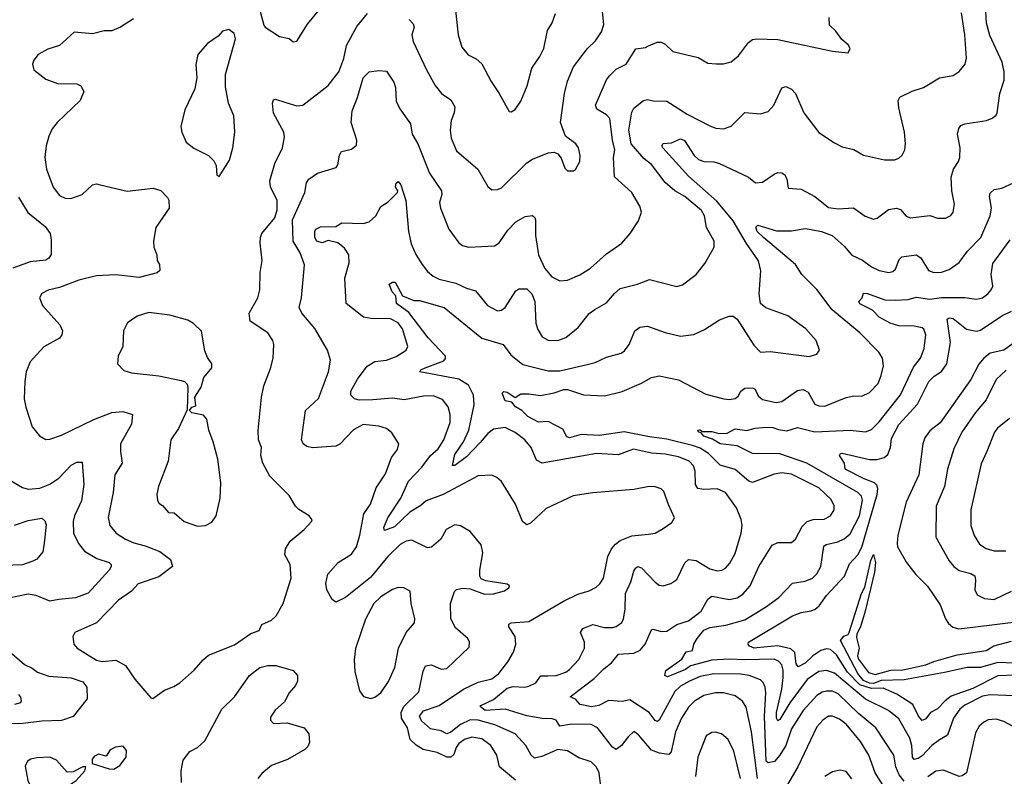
# Model space of a CAD drawing. Extents: x 1245432 to 1420865, y 606325 to 671314.
# Tile 54 of 256: x 1276551 to 1281607, y 654017 to 657903. Entities that reach past the tile are written whole.
import ezdxf

# ---------------------------------------------------------------- set-up
doc = ezdxf.new("R2010")
doc.units = 0

msp = doc.modelspace()

# ---------------------------------------------------------------- linework, layer by layer
at = {"layer": '0CON20XD'}
for points in [[(1278774.5, 658095), (1278803.1, 657825), (1278821.8, 657761.8), (1278853.6, 657723.6), (1278895, 657701.4), (1278925, 657675.8), (1278971.4, 657585), (1279014, 657525), (1279065, 657432.5), (1279075, 657430), (1279095, 657442), (1279124.4, 657485), (1279157.3, 657562.7), (1279181.5, 657655), (1279222.7, 657715), (1279242.1, 657755), (1279261.7, 657848.3), (1279285, 657887.5), (1279302.5, 657935)], [(1277786.2, 657945), (1277804, 657875), (1277812, 657865), (1277885, 657816.7), (1277935, 657807.5), (1277955, 657790), (1277975, 657793.3), (1278029.1, 657880.9), (1278092.3, 657957.7)], [(1279262.9, 654532.9), (1279305.2, 654534.8), (1279355, 654551.8), (1279375, 654565.5), (1279422.7, 654617.3), (1279452.1, 654675), (1279451.8, 654705), (1279431.2, 654755), (1279443.3, 654776.7), (1279495, 654795.9), (1279555, 654781.8), (1279595, 654780.4), (1279615, 654786.9), (1279642.9, 654807.1), (1279652.1, 654825), (1279660.8, 654875), (1279661.6, 654955), (1279690, 655015), (1279705, 655071.2), (1279715, 655088), (1279725, 655094.2), (1279745, 655086.9), (1279815, 655013.3), (1279835, 654998.6), (1279855, 654994.4), (1279895, 655006.9), (1279925, 655026.9), (1279966.9, 655113.1), (1279985, 655131.1), (1280025, 655124.6), (1280095, 655082.1), (1280135, 655072.9), (1280156.2, 655075), (1280175, 655085.8), (1280198.5, 655111.5), (1280225, 655162), (1280255.6, 655265), (1280260.6, 655305), (1280256.4, 655336.4), (1280231.5, 655395), (1280175, 655475.4), (1280132.8, 655492.8), (1280065, 655490), (1280033.8, 655495), (1280022.2, 655515), (1280020.3, 655585), (1280011.9, 655611.9), (1279988.9, 655635), (1279935, 655657.2), (1279865, 655671.9), (1279795, 655676.2), (1279703.3, 655696.7), (1279625, 655668.2), (1279512.5, 655675), (1279235, 655625.6), (1279205, 655640), (1279177.9, 655705), (1279145, 655744.4), (1279095, 655783.6), (1279045, 655808.9), (1278985, 655800), (1278955, 655777.5), (1278915, 655731.1), (1278845, 655658.2), (1278785, 655613.1), (1278773.1, 655613.1), (1278785, 655670.5), (1278830, 655735), (1278857.3, 655795), (1278884.7, 655925), (1278882.2, 655975), (1278855, 656025.4), (1278806.2, 656056.2), (1278606.2, 656095), (1278611.2, 656105), (1278632.5, 656115), (1278728.7, 656151.3), (1278737.6, 656162.4), (1278737.3, 656175), (1278649, 656269), (1278548.8, 656398.8), (1278485.4, 656445), (1278481.9, 656485), (1278463.9, 656505), (1278448.8, 656545), (1278465, 656555.5), (1278478.8, 656555), (1278516.7, 656485), (1278575, 656460), (1278605, 656460), (1278730.8, 656425), (1278925, 656267.8), (1279033.8, 656235), (1279072.4, 656182.4), (1279135, 656132.7), (1279265, 656100), (1279325, 656098.9), (1279465, 656131.5), (1279506.9, 656143.1), (1279565, 656170.5), (1279640.2, 656189.8), (1279657.4, 656202.6), (1279680.4, 656235), (1279710, 656305), (1279735, 656323.3), (1279775, 656329.2), (1279865, 656296.9), (1279945, 656277.1), (1280013.3, 656286.7), (1280067.4, 656312.6), (1280145, 656361.2), (1280195, 656380), (1280215, 656380), (1280235.6, 656365.6), (1280321.7, 656231.7), (1280355.6, 656195.6), (1280405, 656198.1), (1280605, 656172.9), (1280644.2, 656185.8), (1280658, 656205), (1280640.8, 656255), (1280587.5, 656315), (1280495, 656382.2), (1280383.3, 656423.3), (1280355.7, 656445), (1280348.1, 656495), (1280357, 656613), (1280345.6, 656665), (1280283.2, 656753.2), (1280215, 656869.6), (1280131.1, 656971.1), (1279985, 657100.3), (1279853.1, 657245), (1279848.9, 657255), (1279855, 657268.1), (1279898.5, 657271.5), (1279945, 657292), (1279965, 657282.5), (1280014.7, 657205), (1280037.5, 657185), (1280064.8, 657174.8), (1280115, 657173.3), (1280145, 657165.3), (1280293.8, 657093.8), (1280330, 657065), (1280365, 657068.5), (1280425, 657110), (1280445, 657118.1), (1280465, 657117.5), (1280477.9, 657107.9), (1280490.8, 657085), (1280498, 657038), (1280565, 657032.2), (1280634.6, 656994.6), (1280705, 656938.2), (1280755, 656931.2), (1280833.2, 656936.8), (1280893.2, 656893.2), (1280935, 656878), (1280955, 656884), (1281012.2, 656927.8), (1281054.4, 656935.6), (1281075, 656928.9), (1281104.1, 656894.1), (1281125, 656885.5), (1281225, 656896.9), (1281265, 656884.3), (1281305, 656884.2), (1281332.4, 656897.6), (1281345.4, 656914.6), (1281352.2, 656955), (1281338.5, 657025), (1281334.4, 657095), (1281345.8, 657135), (1281372.9, 657175), (1281378.9, 657195), (1281381.5, 657245), (1281367.5, 657315), (1281373.3, 657345), (1281385, 657359.4), (1281405, 657368.5), (1281516.1, 657386.1), (1281545, 657397.1), (1281565, 657412.5), (1281571.4, 657425), (1281583.8, 657525), (1281606.7, 657593.3), (1281606.7, 657635), (1281595.9, 657685), (1281532.7, 657822.7), (1281516, 657885), (1281511.1, 657975)], [(1278551.9, 657905), (1278571.8, 657881.8), (1278576.8, 657865), (1278564.7, 657825), (1278571, 657791), (1278640, 657645), (1278685.5, 657565.5), (1278718, 657525), (1278765, 657490.8), (1278785.6, 657455), (1278782.2, 657425), (1278766.7, 657385), (1278762.5, 657335), (1278766.7, 657295), (1278795, 657229.2), (1278904.3, 657135), (1278955, 657046.2), (1278975, 657030), (1279005, 657030.8), (1279025, 657040), (1279155, 657168.6), (1279183.7, 657186.3), (1279265, 657219.2), (1279295, 657222.5), (1279314.2, 657214.2), (1279331.2, 657191.2), (1279350.3, 657140.3), (1279365, 657126.7), (1279395, 657126.7), (1279405, 657133.3), (1279426.9, 657175), (1279429.4, 657205), (1279420, 657245), (1279407.1, 657265), (1279354.2, 657305), (1279328.1, 657375), (1279349.6, 657525), (1279365, 657587.5), (1279395, 657662), (1279466.2, 657755), (1279508, 657795), (1279538.9, 657841.1), (1279550.9, 657879.1), (1279544.3, 657945)], [(1279504.6, 656415.4), (1279565, 656449.2), (1279605, 656497.1), (1279635, 656522.2), (1279724.5, 656545.5), (1279785, 656568.6), (1279925, 656532.5), (1279955, 656540.8), (1280025.8, 656595), (1280068.9, 656651.1), (1280117.8, 656735), (1280118.1, 656765), (1280078.6, 656835), (1280067.3, 656895), (1280052.8, 656922.8), (1279966.7, 656995), (1279916, 657025), (1279865, 657066.2), (1279795, 657158.6), (1279758.8, 657188.8), (1279691, 657265), (1279679.8, 657335), (1279695, 657428.8), (1279705, 657448.6), (1279755, 657488.1), (1279775, 657493.1), (1279805, 657485.8), (1279875, 657484.4), (1279978.3, 657418.3), (1280095, 657358.5), (1280125.9, 657345.9), (1280165, 657342.1), (1280205, 657355.6), (1280275, 657425.8), (1280355, 657420), (1280395, 657431.9), (1280424.4, 657465), (1280465, 657553.8), (1280485, 657560.8), (1280515, 657545.7), (1280535, 657524.4), (1280577.3, 657425), (1280655, 657323.8), (1280735, 657270), (1280775, 657250.8), (1280835, 657235.8), (1280885, 657208), (1280993, 657183), (1281045, 657184.2), (1281065, 657192), (1281083, 657207), (1281095.8, 657235), (1281099.4, 657265), (1281094.1, 657325.9), (1281065, 657450), (1281062.3, 657487.7), (1281071.2, 657505), (1281135, 657535.8), (1281193.3, 657555), (1281275, 657604), (1281345, 657616.7), (1281375, 657636.7), (1281406.2, 657675), (1281413.8, 657705), (1281405.4, 657825), (1281387.8, 657937.8)], [(1277135, 657907.5), (1277068.8, 657865), (1277025, 657845.6), (1276985, 657845.5), (1276925, 657831.1), (1276830.5, 657839.5), (1276755, 657771.2), (1276695, 657751.2), (1276646.7, 657725), (1276623.3, 657695), (1276616, 657675), (1276623.8, 657645), (1276685, 657597.5), (1276745, 657576), (1276845, 657574), (1276865, 657563.8), (1276880, 657535), (1276862.4, 657487.6), (1276742.9, 657375), (1276718, 657342), (1276700.6, 657305), (1276686.9, 657255), (1276679.4, 657195), (1276688.5, 657135), (1276722.4, 657042.4), (1276755, 657000), (1276785, 656987.1), (1276814.3, 656984.3), (1276872, 657005), (1276925, 657055.7), (1276945, 657060.6), (1276965, 657055.7), (1277103.2, 657023.2), (1277237.2, 657037.2), (1277275.5, 657025.5), (1277310.5, 656990.5), (1277316.9, 656976.9), (1277319.2, 656935), (1277250, 656835), (1277237.5, 656765), (1277240, 656735), (1277255.6, 656695), (1277257, 656667), (1277268.6, 656645), (1277271.2, 656615), (1277257.1, 656602.9), (1277165, 656578.7), (1277045, 656593.5), (1276945, 656587.1), (1276855.4, 656564.6), (1276755, 656526.9), (1276696.6, 656513.4), (1276665, 656497.5), (1276652, 656475), (1276667.5, 656435), (1276757.5, 656335), (1276771.1, 656305), (1276768.1, 656285), (1276755, 656267.8), (1276675, 656223.1), (1276604.5, 656145), (1276584.5, 656095), (1276577.3, 656045), (1276574.4, 655955), (1276582.5, 655912.5), (1276615, 655812.5), (1276653.3, 655765), (1276685, 655746.2), (1276705, 655748), (1276765, 655769.4), (1276931, 655849), (1277025, 655885.3), (1277081.5, 655891.5), (1277130, 655875), (1277125.4, 655825), (1277069.2, 655725), (1277068.2, 655685), (1277077.8, 655625), (1277039.6, 655565), (1277031.5, 655475), (1277005.5, 655345.5), (1277014.4, 655305), (1277046.2, 655266.2), (1277094, 655235), (1277136.7, 655216.7), (1277195, 655201.2), (1277271.1, 655171.1), (1277325, 655130.4), (1277336, 655094), (1277265, 655040.9), (1277159.1, 655005), (1277125, 654967.3), (1277058.6, 654921.4), (1276945, 654805.8), (1276835, 654756.2), (1276823.8, 654735), (1276828.8, 654695), (1276846.7, 654675), (1276945, 654613.1), (1276975, 654606.7), (1277045, 654612.9), (1277095, 654586), (1277142, 654515), (1277225, 654420), (1277235, 654416.2), (1277295, 654459.2), (1277342.6, 654477.4), (1277373.3, 654496.7), (1277447.6, 654562.4), (1277493.1, 654615), (1277520.9, 654639.1), (1277655, 654692.5), (1277738.9, 654751.1), (1277781.2, 654765), (1277795, 654796), (1277845, 654818.1), (1277868.7, 654841.3), (1277903.5, 654905), (1277945.7, 655035), (1277940, 655105), (1277913.3, 655155), (1277916.7, 655185), (1277940, 655225), (1278011.2, 655285), (1278050, 655325), (1278052.5, 655335), (1278037.5, 655355), (1277985, 655386.7), (1277967.5, 655405), (1277935, 655458.8), (1277835, 655558.8), (1277800, 655625), (1277789.2, 655665), (1277793.3, 655705), (1277778.2, 655745), (1277776.4, 655793.6), (1277792.2, 655965), (1277805, 656023.3), (1277838.9, 656111.1), (1277852.9, 656165), (1277855.6, 656235), (1277850.5, 656255), (1277825.7, 656295), (1277735, 656354), (1277728.9, 656395), (1277773.3, 656475), (1277783.6, 656515), (1277786.1, 656603.9), (1277796.3, 656666.3), (1277785.5, 656754.5), (1277787.3, 656785), (1277795, 656805.7), (1277861.8, 656885), (1277873.5, 656926.5), (1277872.7, 656975), (1277838.5, 657045), (1277835.4, 657075), (1277860.9, 657165), (1277900, 657245), (1277911.2, 657301.2), (1277906.9, 657325), (1277855, 657423.8), (1277848.5, 657475), (1277855, 657492), (1277865, 657495.5), (1277917.3, 657477.2), (1277975, 657460), (1278005, 657463.8), (1278135, 657565.8), (1278190, 657635), (1278215.5, 657704.5), (1278229.8, 657770.2), (1278282.1, 657867.9), (1278336.7, 657935)], [(1279097.4, 653997.4), (1279015.5, 654065), (1279001.5, 654125), (1278971.1, 654175), (1278925, 654209.7), (1278872.7, 654217.2), (1278835, 654205.9), (1278805.4, 654185), (1278791.7, 654165), (1278780.9, 654129.1), (1278765, 654114.6), (1278745, 654115.8), (1278695, 654138.4), (1278623.8, 654155), (1278586.6, 654176.6), (1278557.1, 654205), (1278542.7, 654265), (1278512, 654315), (1278509.5, 654345), (1278524.1, 654375.9), (1278600.2, 654449.8), (1278623.3, 654556.7), (1278635, 654583.8), (1278665, 654588.5), (1278715, 654567.5), (1278745, 654570.6), (1278859.1, 654680.9), (1278861.4, 654705), (1278851.9, 654725), (1278788.6, 654778.6), (1278764.6, 654825), (1278763.2, 654905), (1278783.8, 654966.2), (1278795, 654976.2), (1278825, 654983.8), (1278865, 654979.1), (1278937.3, 654952.7), (1278985, 654954.3), (1279041.1, 654968.9), (1279063.8, 654985), (1279066.2, 654995), (1279055, 655003.8), (1278945, 655020.6), (1278921.7, 655031.7), (1278914.4, 655045), (1278913.5, 655075), (1278929.1, 655165), (1278920.6, 655205), (1278865, 655274.4), (1278815, 655302.5), (1278785, 655308.1), (1278740.6, 655285), (1278713.5, 655235), (1278665, 655192.9), (1278645, 655190.8), (1278565, 655229.5), (1278535, 655224.6), (1278505, 655206.9), (1278442.1, 655145), (1278352.8, 655037.2), (1278225, 654934.6), (1278175, 654911.5), (1278155, 654924.4), (1278127.5, 654975), (1278122.7, 655007.2), (1278133.3, 655055), (1278185.8, 655114.2), (1278255, 655157.7), (1278280.2, 655195), (1278298, 655255), (1278318.8, 655365), (1278352.2, 655415), (1278381.2, 655498.8), (1278428.8, 655571.2), (1278461.2, 655655), (1278491.4, 655695), (1278498.6, 655725), (1278461.7, 655781.7), (1278435, 655803.1), (1278395, 655815.5), (1278315, 655824.6), (1278265, 655797.3), (1278195, 655722.9), (1278175, 655712.9), (1278055, 655704.5), (1278025, 655710.6), (1278006, 655725), (1277997.5, 655745), (1278018.5, 655895), (1278085, 655957.1), (1278137.1, 656095), (1278146.5, 656155), (1278132.2, 656205), (1278066.7, 656316.7), (1278000, 656395), (1277986, 656425), (1277998.9, 656475), (1278014.2, 656644.2), (1277991.1, 656705), (1277955, 656766.2), (1277952.4, 656875), (1278015.5, 657015), (1278024.4, 657065), (1278035.4, 657084.6), (1278080, 657115), (1278175.6, 657144.4), (1278185, 657157.5), (1278193.2, 657206.8), (1278204.3, 657225.7), (1278255, 657237.5), (1278280.9, 657259.1), (1278283.1, 657285), (1278253.3, 657375), (1278258.7, 657435), (1278286.6, 657503.4), (1278315, 657605.4), (1278345, 657635.4), (1278395, 657642.7), (1278435, 657638.9), (1278472.8, 657582.8), (1278481.3, 657555), (1278484.6, 657485), (1278503.8, 657445), (1278558.5, 657368.5), (1278567.3, 657315), (1278595.4, 657265), (1278655.5, 657115), (1278717.5, 657025), (1278718.9, 657005), (1278707.1, 656965), (1278711.4, 656935), (1278755, 656828), (1278806.3, 656756.3), (1278825, 656743.1), (1278855, 656735.6), (1278988.9, 656741.1), (1279013.6, 656756.4), (1279058.3, 656821.7), (1279098.6, 656865), (1279147.7, 656892.3), (1279185, 656896.7), (1279196.9, 656886.9), (1279200.5, 656875), (1279200.7, 656795), (1279215.9, 656695.9), (1279247.9, 656625), (1279283.2, 656583.2), (1279325, 656561.5), (1279365, 656565.4), (1279426.9, 656593.1), (1279482.4, 656627.6), (1279565, 656700.5), (1279643.8, 656755), (1279685.6, 656804.4), (1279729.1, 656870.9), (1279744.2, 656915), (1279735.7, 656945), (1279694.3, 657015), (1279606.4, 657096.4), (1279601.2, 657195), (1279607.3, 657235), (1279594.7, 657284.7), (1279580.8, 657395), (1279565.2, 657415.2), (1279515, 657443.3), (1279507.9, 657465), (1279564.7, 657595), (1279579.4, 657615), (1279615, 657648.9), (1279664.7, 657675.3), (1279715, 657754.4), (1279765, 657760), (1279780.6, 657769.4), (1279825, 657788.6), (1279845, 657787.5), (1279865, 657777.5), (1279905, 657740), (1280035, 657708.6), (1280085, 657680.8), (1280127.3, 657677.3), (1280165, 657677.1), (1280205, 657687.5), (1280242.4, 657717.6), (1280293.4, 657786.6), (1280315, 657802), (1280335, 657805.8), (1280445, 657800.8), (1280725, 657741.2), (1280806.1, 657733.9), (1280816.2, 657755), (1280806, 657775), (1280772.3, 657802.3), (1280741.4, 657845), (1280709.2, 657875), (1280708.1, 657915)], [(1277575, 657097.5), (1277628.8, 657181.2), (1277646, 657245), (1277656, 657325), (1277650, 657410), (1277624.2, 657475), (1277608.8, 657558.8), (1277608.3, 657621.7), (1277660, 657805), (1277653, 657833), (1277625, 657853.3), (1277593.3, 657845), (1277570.5, 657819.5), (1277515, 657781.2), (1277466.7, 657725), (1277456.4, 657673.6), (1277461.2, 657605), (1277451.2, 657548.8), (1277399.5, 657440.5), (1277378.8, 657355), (1277383.8, 657325), (1277406.2, 657275), (1277445, 657243.8), (1277521.2, 657205), (1277547.9, 657177.9), (1277559.2, 657155), (1277564.2, 657105), (1277575, 657097.5)], [(1279535.3, 653965), (1279526.8, 654035), (1279513.2, 654063.2), (1279485, 654090.4), (1279421.8, 654111.8), (1279365, 654147.3), (1279315, 654154.6), (1279231.7, 654118.3), (1279195, 654109.5), (1279178.2, 654125), (1279150.6, 654175), (1279095, 654235.5), (1278991.7, 654281.7), (1278905, 654304.5), (1278865, 654307), (1278815, 654283.1), (1278765, 654244), (1278745, 654235.2), (1278715, 654250.4), (1278660.8, 654260.8), (1278615, 654301.9), (1278605, 654326), (1278625, 654352.2), (1278705, 654379.6), (1278830.5, 654465), (1278905, 654500), (1278975, 654517.8), (1279011.2, 654545), (1279058.2, 654605), (1279086.1, 654655), (1279099.4, 654695), (1279095.2, 654735.2), (1279063.3, 654785), (1279062.6, 654797.4), (1279075.5, 654804.5), (1279165, 654811.1), (1279343.4, 654916.6), (1279417.6, 654952.4), (1279475, 654969.1), (1279512.1, 654987.9), (1279531.1, 655005), (1279548.8, 655035), (1279571.8, 655145), (1279590.8, 655185), (1279610.5, 655209.5), (1279635, 655228.2), (1279695, 655251.8), (1279780.5, 655260.5), (1279813.9, 655266.1), (1279855, 655289.2), (1279899.7, 655320.3), (1279913.8, 655345), (1279882.2, 655412.2), (1279859.7, 655479.7), (1279845, 655494), (1279815, 655502.9), (1279784.3, 655505.7), (1279705, 655489.4), (1279495, 655473.5), (1279392.8, 655457.2), (1279255, 655391.9), (1279175, 655317.8), (1279155, 655308.1), (1279133.3, 655325), (1279096.9, 655415), (1279025, 655531.2), (1279002.2, 655552.2), (1278975, 655564.4), (1278905, 655560), (1278726.4, 655463.6), (1278638, 655432), (1278611.8, 655408.2), (1278555, 655372.9), (1278475, 655298.4), (1278425, 655278.8), (1278421.1, 655295), (1278441.9, 655345), (1278508.5, 655445), (1278547.5, 655532.5), (1278616.9, 655605), (1278660, 655665), (1278700.3, 655699.7), (1278729.1, 655745), (1278761.8, 655835), (1278761.3, 655875), (1278750.9, 655915), (1278722.6, 655952.6), (1278675, 655971.2), (1278625, 655969.6), (1278525, 655950), (1278465, 655959.6), (1278365, 655950.6), (1278295, 655949.1), (1278271.2, 655955), (1278251.2, 655975), (1278250.8, 655995), (1278285, 656056.4), (1278336.1, 656123.9), (1278375, 656148), (1278435, 656153.9), (1278485, 656173.2), (1278535.7, 656205), (1278544.3, 656225), (1278516.6, 656315), (1278495, 656346.9), (1278455, 656367.2), (1278355, 656368.2), (1278315.8, 656375.8), (1278226.9, 656445), (1278221.2, 656575), (1278243.3, 656655), (1278240.9, 656695), (1278219.9, 656729.9), (1278185, 656757.6), (1278135, 656768.2), (1278105, 656757.1), (1278076.2, 656765), (1278067.5, 656785), (1278066, 656815), (1278072.1, 656827.9), (1278095, 656839.2), (1278175, 656841.1), (1278205, 656860), (1278315, 656856.5), (1278346.2, 656865), (1278380, 656895), (1278405.6, 656944.4), (1278443, 656967), (1278491.4, 657015), (1278492.5, 657025), (1278481.5, 657045), (1278485, 657064), (1278495, 657072.5), (1278508.1, 657055), (1278534.5, 656975), (1278547.3, 656815), (1278561.7, 656751.7), (1278585, 656697.5), (1278617.3, 656645), (1278645, 656610), (1278675, 656585.5), (1278705, 656570.4), (1278790.2, 656550.2), (1278845, 656523.5), (1278891.3, 656511.3), (1278954.2, 656435), (1279005, 656408.1), (1279025, 656410.6), (1279045, 656425.7), (1279098.7, 656511.3), (1279115, 656520), (1279155, 656520), (1279180.7, 656495), (1279196.9, 656455), (1279201.8, 656345), (1279211.7, 656311.7), (1279234, 656274), (1279265, 656256.6), (1279315, 656255.3), (1279355, 656270.4), (1279418.5, 656321.5), (1279475, 656394.3), (1279504.6, 656415.4)], [(1281092.4, 653992.4), (1281066.9, 654025), (1281049.7, 654065), (1281039.6, 654125), (1280947.8, 654265), (1280859.2, 654339.2), (1280755, 654441.2), (1280725, 654453.5), (1280695, 654454.1), (1280671.7, 654448.3), (1280645, 654432.3), (1280574.8, 654355.2), (1280515, 654260.5), (1280485.6, 654174.4), (1280455, 654125.9), (1280426.7, 654093.3), (1280395, 654086.5), (1280383.8, 654095), (1280375.9, 654325.9), (1280382.5, 654445), (1280379.1, 654475), (1280368.8, 654498.8), (1280355, 654512.9), (1280297.5, 654535), (1280255, 654541.4), (1280115, 654543.5), (1280045, 654529), (1279990.4, 654505), (1279945, 654479.3), (1279915, 654452.7), (1279835, 654305.6), (1279825, 654298.1), (1279815, 654303.5), (1279784.2, 654345), (1279685, 654408.8), (1279645, 654400.9), (1279575, 654406), (1279525, 654380.2), (1279486.7, 654373.3), (1279430, 654385), (1279405, 654413.8), (1279377.5, 654425), (1279415, 654454.2), (1279501.6, 654518.4), (1279550.9, 654569.1), (1279590.9, 654599.1), (1279626.2, 654643.8), (1279705, 654649.1), (1279738.1, 654665), (1279763.9, 654696.1), (1279795, 654769.2), (1279805, 654773.1), (1279845, 654760.4), (1279875, 654761.5), (1279925, 654796.4), (1279985, 654815.9), (1280051.3, 654865), (1280084.1, 654925.9), (1280105, 654942.1), (1280195, 654924.7), (1280235, 654932.7), (1280265, 654951.5), (1280302.5, 654995), (1280346.4, 655095), (1280415.4, 655204.6), (1280445, 655217.5), (1280515, 655217.1), (1280535, 655234), (1280570.2, 655299.8), (1280595, 655326.2), (1280625, 655336.2), (1280681.7, 655338.3), (1280714.3, 655355), (1280733.1, 655385), (1280734.3, 655405.7), (1280719.1, 655439.1), (1280655, 655497.7), (1280515, 655568.8), (1280465, 655575.3), (1280425, 655568.2), (1280315, 655525.6), (1280295, 655533.3), (1280225, 655592.5), (1280147.5, 655615), (1280088.2, 655675), (1280045, 655702.3), (1280006.3, 655716.3), (1279875, 655749), (1279785, 655760.2), (1279655, 655787), (1279527.9, 655767.9), (1279435, 655772.1), (1279375, 655755.6), (1279361.2, 655761.2), (1279340.2, 655800.2), (1279305, 655818.2), (1279265, 655838.8), (1279215, 655836.2), (1279161.2, 655865), (1279130, 655895), (1279097.1, 655915), (1279079.1, 655939.1), (1279045, 655945.6), (1279029.4, 655985), (1279037, 655993), (1279055, 655990), (1279095, 655963.3), (1279125, 655981.4), (1279165, 655982.2), (1279225, 655972.9), (1279295, 655985.7), (1279345.5, 656004.5), (1279365, 656003.6), (1279446.5, 655976.5), (1279555, 655970.4), (1279645, 655993.8), (1279744.5, 656035.5), (1279795, 656065.7), (1279835, 656073.3), (1279935, 656053.1), (1280075, 655980), (1280167.5, 655955), (1280195, 655951.8), (1280225, 655957.9), (1280240.5, 655969.5), (1280255, 655995.6), (1280275, 656010), (1280315, 656012.9), (1280328.2, 656005), (1280335, 655988), (1280345, 655969.4), (1280365, 655952.2), (1280435, 655936.2), (1280465, 655942.7), (1280545, 655997.9), (1280575, 656004.5), (1280599.7, 655989.7), (1280635, 655928.1), (1280655, 655919.5), (1280685, 655918.9), (1280795, 655962.2), (1280835, 655970.5), (1280875, 655970), (1280915, 655987.8), (1280959.2, 656035), (1280975.4, 656075), (1280986.2, 656125), (1280981.1, 656165), (1280962.5, 656195), (1280865, 656295.4), (1280722.6, 656412.6), (1280645, 656516.9), (1280567.1, 656595), (1280535.6, 656645), (1280370.5, 656785), (1280337.5, 656815), (1280332.1, 656837.9), (1280341.7, 656848.3), (1280438.2, 656818.2), (1280515, 656818.2), (1280585, 656830.4), (1280616.4, 656826.4), (1280668.8, 656815), (1280724.1, 656794.1), (1280785, 656739.4), (1280825, 656693.8), (1280878.7, 656668.7), (1280925, 656633.5), (1280965, 656615.4), (1281014.5, 656605.5), (1281035, 656610), (1281047.8, 656622.2), (1281068, 656672), (1281080.6, 656685), (1281155, 656695.4), (1281179.3, 656679.3), (1281217.5, 656615), (1281245, 656604.5), (1281285, 656605.6), (1281325, 656620), (1281375, 656655.5), (1281419.2, 656715), (1281487.1, 656785), (1281535.4, 656895), (1281541.1, 656935), (1281532.2, 656995), (1281535, 657012.5), (1281555, 657031.5), (1281595, 657038.5), (1281655.4, 657064.6)], [(1276545, 656991.9), (1276593.5, 656913.5), (1276681.4, 656841.4), (1276706.8, 656805), (1276712.8, 656772.8), (1276712.8, 656697.2), (1276701.3, 656678.7), (1276685, 656667.6), (1276605, 656659.7), (1276515, 656626.2)], [(1281695, 654427.8), (1281535, 654434.8), (1281495, 654429), (1281405, 654381.4), (1281379.1, 654360.9), (1281346.5, 654315), (1281315, 654228.1), (1281275, 654204.5), (1281235, 654175.4), (1281185, 654121.4), (1281165, 654107.5), (1281145, 654102.5), (1281135.3, 654115.3), (1281132.7, 654175), (1281122.4, 654212.4), (1281065, 654312.5), (1281013.3, 654355), (1280895, 654412.5), (1280735, 654546.5), (1280695, 654559.5), (1280654.4, 654555), (1280595, 654513.4), (1280505.9, 654394.1), (1280455, 654309.1), (1280445, 654302.5), (1280437.5, 654315), (1280437.6, 654345), (1280464.8, 654465), (1280472.3, 654525), (1280472.4, 654562.4), (1280465, 654590), (1280448.5, 654608.5), (1280425, 654618.6), (1280275.5, 654614.5), (1280195, 654618.2), (1280105, 654613.3), (1279995.2, 654584.8), (1279970.4, 654565), (1279877.4, 654527.4), (1279863.3, 654535), (1279869.2, 654560.8), (1279951.8, 654618.2), (1279974.1, 654655.9), (1280006.8, 654663.2), (1280013.8, 654695), (1280030.5, 654725), (1280065, 654767.6), (1280095, 654781.4), (1280177.1, 654792.9), (1280275, 654820.3), (1280381.4, 654885), (1280450, 654935), (1280520.5, 655009.5), (1280585, 655019.2), (1280623.1, 655035), (1280645, 655056.9), (1280665.3, 655095), (1280681.1, 655198.9), (1280692.7, 655207.3), (1280752, 655222), (1280785, 655236.9), (1280815, 655262.5), (1280864, 655355), (1280879.1, 655435), (1280874.7, 655455), (1280855.4, 655475), (1280592.7, 655625), (1280455, 655672.8), (1280315, 655674.1), (1280235, 655713.5), (1280148, 655725), (1280108.9, 655748.9), (1280065, 655763.9), (1280050.7, 655780.7), (1280037.5, 655785), (1280034, 655795), (1280044.2, 655795.8), (1280058.3, 655788.3), (1280105, 655788.5), (1280141.7, 655778.3), (1280185, 655780), (1280225, 655801.9), (1280285, 655792.7), (1280327.5, 655805), (1280385, 655809.8), (1280418.1, 655808.1), (1280447.5, 655797.5), (1280490.9, 655790.9), (1280545, 655808.9), (1280635, 655786.2), (1280815, 655794.6), (1280895, 655786.5), (1280925, 655797.5), (1280965, 655837.3), (1281073.6, 655976.4), (1281141.7, 656118.3), (1281177.7, 656165), (1281196.2, 656215), (1281204.3, 656285), (1281195, 656313.3), (1281185, 656320), (1281145, 656328.2), (1281065, 656330.4), (1281020.8, 656345), (1280964.3, 656375), (1280930.4, 656410.4), (1280865, 656444.4), (1280860.8, 656455), (1280876.7, 656475), (1280885, 656498.8), (1280905, 656496.7), (1280993.7, 656463.7), (1281047.5, 656462.5), (1281114.1, 656465.9), (1281155, 656477.5), (1281225, 656468.2), (1281285, 656476.4), (1281405, 656477.1), (1281465, 656467.9), (1281495, 656473.8), (1281522.2, 656495), (1281540.6, 656515), (1281548.2, 656535), (1281539.8, 656595), (1281548.3, 656651.7), (1281638.2, 656771.8)], [(1277465, 655301.9), (1277505, 655304.3), (1277537.8, 655322.2), (1277560, 655355), (1277580, 655445), (1277583.3, 655525), (1277568.2, 655645), (1277545.4, 655735.4), (1277522.9, 655795), (1277511.7, 655851.7), (1277495, 655872.5), (1277435, 655883.8), (1277422.5, 655895), (1277435, 655912.5), (1277455, 655920), (1277451.2, 655965), (1277483.6, 656016.4), (1277497.5, 656065), (1277537.5, 656115), (1277537.5, 656135), (1277515, 656167.5), (1277502.1, 656202.1), (1277485, 656302.5), (1277443, 656343), (1277415, 656359.2), (1277322.5, 656385), (1277215, 656399.2), (1277155, 656380.8), (1277105, 656346.2), (1277084.3, 656305), (1277081.2, 656225), (1277056.2, 656175), (1277053.3, 656135), (1277085, 656101.2), (1277125, 656090), (1277265, 656074.4), (1277379.7, 656049.7), (1277396.7, 656045), (1277410.3, 656030.3), (1277414.4, 656014.4), (1277411.2, 655898.8), (1277367.1, 655802.9), (1277327.1, 655745), (1277313.8, 655635), (1277263.1, 655505), (1277255.8, 655465.8), (1277258, 655435), (1277265, 655420), (1277285, 655408), (1277315, 655372), (1277345, 655370.8), (1277396.2, 655325), (1277465, 655301.9)], [(1281664.4, 654535.6), (1281575, 654532.9), (1281445, 654467.8), (1281335, 654427.8), (1281303.6, 654405), (1281265, 654362.8), (1281228.8, 654345), (1281205, 654312.5), (1281185, 654303.6), (1281166, 654325), (1281137.2, 654385), (1281055, 654438.5), (1280985, 654469.5), (1280925, 654467.3), (1280865, 654487.2), (1280801.9, 654551.9), (1280745, 654641.4), (1280715, 654668.8), (1280695, 654672.2), (1280665, 654663.7), (1280623.9, 654636.1), (1280585, 654598.5), (1280548.8, 654578.8), (1280538.4, 654595), (1280532.4, 654652.4), (1280512, 654672), (1280445, 654687.7), (1280336.6, 654676.6), (1280322.5, 654675), (1280298.8, 654685), (1280291.2, 654695), (1280293.8, 654705), (1280519.7, 654840.3), (1280565, 654858.2), (1280615, 654866), (1280635.5, 654875), (1280657.1, 654892.9), (1280693.9, 654946.1), (1280787.6, 655045), (1280812.2, 655107.8), (1280855, 655154), (1280875, 655193.6), (1280954.8, 655465), (1280957.7, 655495), (1280952.7, 655512.7), (1280940.9, 655525), (1280887.5, 655545), (1280790, 655595), (1280786, 655625), (1280761.4, 655665), (1280765.8, 655674.2), (1280775, 655676.2), (1280915, 655643.9), (1280954.7, 655644.7), (1280990, 655655), (1281010.1, 655669.9), (1281023.1, 655705), (1281028.3, 655751.7), (1281066.1, 655823.9), (1281162.1, 655927.9), (1281219.6, 656045), (1281247.8, 656072.2), (1281285, 656095.4), (1281312.5, 656135), (1281330.6, 656245), (1281314.6, 656365.4), (1281325, 656371.4), (1281345, 656367.8), (1281413.1, 656313.1), (1281465, 656303.3), (1281485, 656308.4), (1281595, 656381.6), (1281643.6, 656406.4)], [(1281665, 656248.9), (1281605, 656206.5), (1281535, 656190.3), (1281502.7, 656165), (1281476.8, 656133.2), (1281435.2, 656054.8), (1281277.7, 655832.3), (1281225, 655791.1), (1281198.6, 655755), (1281188.6, 655725), (1281168.9, 655565), (1281103.1, 655425), (1281061.2, 655255), (1281056.8, 655215), (1281058.8, 655195), (1281105, 655114.4), (1281152.9, 655052.9), (1281212.9, 654992.9), (1281278.2, 654898.2), (1281305.3, 654825.3), (1281320.9, 654800.9), (1281342.4, 654782.4), (1281373.8, 654773.8), (1281446.5, 654783.5), (1281695, 654813.9)], [(1281617.3, 656102.7), (1281565.5, 656055), (1281515, 655950.6), (1281459.2, 655885), (1281388.5, 655785), (1281348.3, 655698.3), (1281315.6, 655595), (1281300.5, 655505), (1281257.3, 655405), (1281255.6, 655245), (1281325, 655122.9), (1281347.5, 655095), (1281375, 655074.6), (1281435, 655058.7), (1281455.8, 655045.8), (1281460, 655025), (1281456.4, 654975), (1281468.5, 654948.5), (1281505, 654930), (1281555, 654925.5), (1281645, 654967.5)], [(1281634.5, 655855), (1281573.3, 655805), (1281557.3, 655785), (1281518.2, 655685), (1281488.5, 655621.5), (1281434.7, 655385), (1281434.7, 655304.7), (1281453.4, 655253.4), (1281479.4, 655209.4), (1281515, 655186.7), (1281554.7, 655174.7), (1281615, 655175.6)], [(1276486.7, 655546.7), (1276565, 655500.6), (1276595, 655491.4), (1276655, 655496.7), (1276705, 655516.7), (1276751.2, 655548.8), (1276816, 655615), (1276845, 655630), (1276871.2, 655631.2), (1276879.6, 655515), (1276867.7, 655432.2), (1276833.3, 655355), (1276826.1, 655325), (1276828.1, 655265), (1276852.6, 655212.6), (1276883.5, 655173.5), (1276947.1, 655135), (1277010, 655115), (1277020.5, 655105), (1277021.2, 655095), (1277010.4, 655075), (1276902.8, 654957.2), (1276837, 654933), (1276752.5, 654925), (1276705, 654916.5), (1276636.2, 654945), (1276595, 654951.5), (1276495, 654931.9)], [(1276525, 655306.5), (1276595, 655330.3), (1276665, 655343.3), (1276679.6, 655329.6), (1276687.7, 655307.7), (1276675.9, 655215), (1276669.5, 655170.5), (1276638.3, 655131.7), (1276618.8, 655121.2), (1276565, 655103.2), (1276365, 655095.3)], [(1281705, 654596.3), (1281575, 654600.6), (1281485, 654576.3), (1281417.5, 654575), (1281300.5, 654550.5), (1281093, 654513), (1280975, 654509.5), (1280935, 654493.5), (1280915, 654495.1), (1280885, 654508.2), (1280854.9, 654545), (1280765.6, 654715), (1280783.2, 654736.8), (1280805, 654745.6), (1280811.1, 654755), (1280874.8, 654955), (1280891.1, 654988.9), (1280922.5, 655125), (1280935, 655156.7), (1280945.2, 655115), (1280941, 655065), (1280892.4, 654865), (1280868.1, 654785), (1280850.8, 654749.2), (1280849, 654729), (1280862.8, 654675), (1280853.6, 654636.4), (1280859, 654619), (1280910.5, 654550.5), (1280945, 654539.7), (1281025, 654562.7), (1281086.8, 654563.2), (1281205, 654589.5), (1281245, 654606.9), (1281365, 654641), (1281515, 654662.7), (1281553.2, 654686.8), (1281645, 654711.7)], [(1278355, 654416.7), (1278375, 654423.3), (1278405, 654446), (1278445, 654504), (1278477.1, 654575), (1278497.1, 654675), (1278536, 654755), (1278578, 654805), (1278580, 654825), (1278560.8, 654905), (1278557, 654967), (1278524.2, 654984.2), (1278495, 654986.4), (1278465, 654975.5), (1278405, 654938.2), (1278370, 654905), (1278326.3, 654823.7), (1278275, 654672.5), (1278269.4, 654615), (1278271.9, 654555), (1278295.8, 654455), (1278317.1, 654427.1), (1278355, 654416.7)], [(1276498.6, 654658.6), (1276575, 654590.8), (1276615, 654572.5), (1276641.7, 654551.7), (1276701, 654531), (1276815, 654522.9), (1276875, 654502.5), (1276895.5, 654475), (1276897.5, 654415), (1276825, 654323.8), (1276765, 654303.9), (1276665, 654299.5), (1276567.2, 654287.2), (1276465, 654286.9)], [(1277382.5, 653985), (1277379.5, 654045), (1277390.2, 654099.8), (1277425, 654144), (1277463.8, 654165), (1277501.7, 654198.3), (1277588.7, 654361.3), (1277655, 654424.4), (1277731.4, 654535), (1277783.8, 654575), (1277825, 654585.6), (1277866.6, 654586.6), (1277955, 654560), (1277977.8, 654535), (1277978.1, 654505), (1277967.2, 654482.8), (1277934.4, 654445), (1277910.5, 654399.5), (1277863.6, 654356.4), (1277839.2, 654320.8), (1277838.8, 654305), (1277855, 654288.8), (1277925, 654290.6), (1278011.2, 654265), (1278035.7, 654235), (1278039.3, 654190.7), (1278030.7, 654169.3), (1278015, 654154.2), (1277927.1, 654102.9), (1277845, 654071.8), (1277795, 654031.8), (1277774.7, 654005)], [(1280340.6, 654005), (1280309.2, 654245), (1280281.2, 654371.2), (1280263.5, 654403.5), (1280225, 654430.8), (1280165, 654444.7), (1280125, 654445.3), (1280065, 654432.5), (1280016.8, 654403.2), (1279985, 654371.5), (1279949.3, 654315), (1279919.7, 654245), (1279897.1, 654142.9), (1279885, 654128.5), (1279836, 654136), (1279795, 654150.8), (1279729.5, 654229.5), (1279705, 654247.5), (1279675, 654220), (1279641.5, 654175), (1279614.5, 654154.5), (1279595, 654166.7), (1279518.2, 654265), (1279485, 654283.3), (1279385, 654285.3), (1279325, 654273.8), (1279305.2, 654305.2), (1279285, 654312.7), (1279235, 654314.2), (1279155, 654327.3), (1279045, 654361.9), (1278942.2, 654355), (1278915.8, 654375), (1278920, 654380), (1278985, 654411.2), (1279055, 654469.5), (1279085, 654477.5), (1279145, 654474.5), (1279165, 654478.9), (1279202.4, 654497.6), (1279227.3, 654532.7), (1279262.9, 654532.9)], [(1276545, 654437.5), (1276555, 654423.3), (1276557.9, 654405), (1276555, 654394.4), (1276524.6, 654385.4)], [(1281025.8, 653905), (1280944.1, 654035), (1280911.2, 654125), (1280869.6, 654195), (1280794.5, 654285), (1280761, 654311), (1280725, 654325.4), (1280705, 654325.4), (1280675.5, 654305), (1280645, 654270), (1280547.6, 654065), (1280494, 653975)], [(1281671.8, 654261.8), (1281605, 654297.9), (1281565, 654310), (1281525, 654306.5), (1281502, 654295), (1281478.6, 654275), (1281459.2, 654240.8), (1281413.8, 654035), (1281391.7, 654018.3), (1281375, 654015.7), (1281295, 654047.9), (1281255, 654042.9), (1281215, 654014.4)], [(1280253.4, 654005), (1280217.9, 654145), (1280188.6, 654205), (1280155, 654234.2), (1280125, 654244), (1280105, 654242), (1280076.7, 654225), (1280034.3, 654115), (1280021.5, 654015)], [(1277035, 654053.3), (1277065, 654072.5), (1277097.5, 654115), (1277099.3, 654149.3), (1277081.7, 654171.7), (1277043, 654167), (1277015, 654152.5), (1276995, 654120), (1276955, 654130), (1276935, 654120), (1276923.3, 654105), (1276923, 654083), (1277010, 654055), (1277035, 654053.3)], [(1276715, 653922.5), (1276745, 653952), (1276785, 653957.5), (1276841.2, 653995), (1276886, 654045), (1276890, 654065), (1276875, 654066), (1276825, 654040), (1276795, 654037.5), (1276739.3, 654099.3), (1276705.7, 654115.7), (1276638.3, 654111.7), (1276607.5, 654105), (1276591.2, 654095), (1276579.3, 654069.3), (1276593.3, 653995), (1276609.3, 653959.3), (1276645, 653930), (1276715, 653922.5)], [(1280825, 654004.3), (1280795, 654040.8), (1280765, 654048.6), (1280725, 654039.4), (1280685, 654015.6)]]:
    msp.add_lwpolyline(points, dxfattribs=at)

doc.saveas('drawing.dxf')
